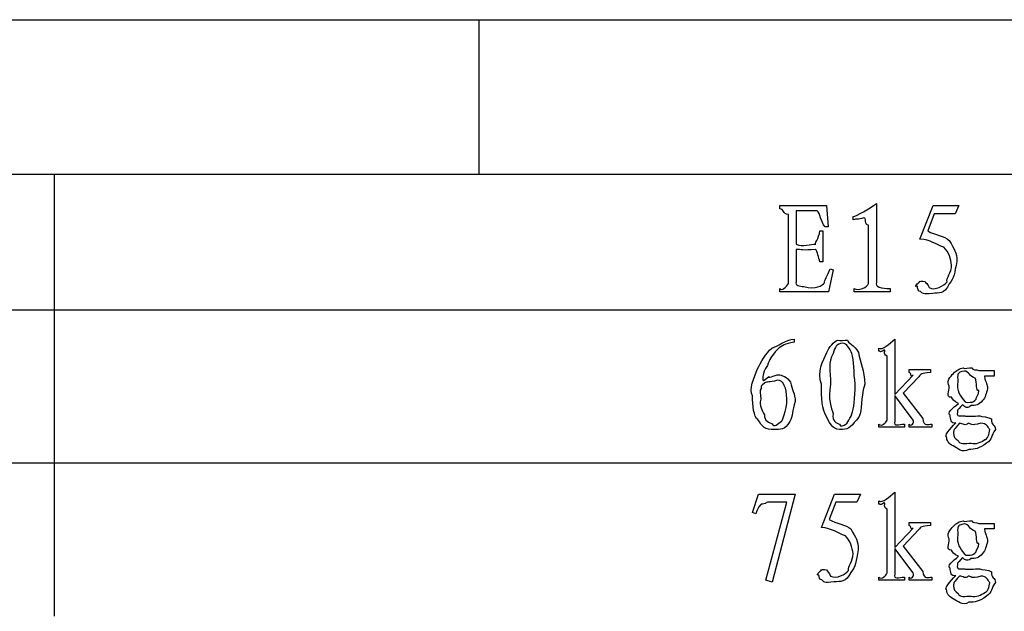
# Model space of a CAD drawing. Header units: millimetres. Extents: x 3 to 297, y 2 to 209.
# Tile 91 of 92: x 252 to 275, y 194 to 209. Entities that reach past the tile are written whole.
import ezdxf

# ---------------------------------------------------------------- set-up
doc = ezdxf.new("R2010")
doc.units = ezdxf.units.MM
doc.layers.get('0').update_dxf_attribs({"linetype": 'CONTINUOUS'})

msp = doc.modelspace()

# ---------------------------------------------------------------- linework, layer by layer
at = {"color": 0}
for p, q in [((2.7519, 208.738), (297.215, 208.738)), ((262.713, 208.738), (262.713, 205)), ((24.9769, 205), (291.994, 205)), ((225.742, 205), (252.448, 205)), ((252.448, 205), (252.448, 201.719)), ((252.448, 205), (291.994, 205)), ((269.991, 204.163), (269.991, 204.24)), ((269.991, 204.24), (271.115, 204.24)), ((271.115, 204.24), (271.154, 203.728)), ((272.323, 204.29), (272.323, 202.383)), ((273.375, 203.43), (273.695, 204.24)), ((273.695, 204.24), (274.318, 204.24)), ((274.318, 204.24), (274.23, 204.042)), ((270.2, 202.355), (270.2, 204.026)), ((270.895, 204.114), (270.388, 204.114)), ((270.388, 204.114), (270.388, 203.309)), ((271.76, 203.898), (271.76, 203.976)), ((273.722, 204.042), (273.563, 203.629)), ((274.23, 204.042), (273.722, 204.042)), ((271.154, 203.728), (271.082, 203.728)), ((272.135, 202.355), (272.135, 203.766)), ((270.956, 203.629), (271.032, 203.629)), ((271.032, 203.629), (271.032, 202.884)), ((270.388, 203.182), (270.388, 202.388)), ((271.032, 202.884), (270.956, 202.884)), ((274.141, 202.796), (274.141, 202.796)), ((271.28, 202.686), (271.165, 202.157)), ((271.204, 202.714), (271.28, 202.686)), ((269.991, 202.157), (269.991, 202.234)), ((271.165, 202.157), (269.991, 202.157)), ((271.788, 202.157), (271.788, 202.234)), ((272.653, 202.157), (271.788, 202.157)), ((272.653, 202.234), (272.653, 202.157)), ((225.742, 201.719), (252.448, 201.719)), ((252.448, 201.719), (252.448, 198.015)), ((252.448, 201.719), (291.994, 201.719)), ((270.338, 201.01), (270.338, 200.933)), ((272.769, 201.01), (272.769, 199.671)), ((271.893, 200.685), (271.893, 200.685)), ((272.383, 200.718), (272.383, 200.795)), ((272.582, 199.053), (272.582, 200.597)), ((272.769, 199.671), (273.215, 200.139)), ((273.116, 200.2), (273.116, 200.277)), ((273.116, 200.277), (273.634, 200.277)), ((273.634, 200.277), (273.634, 200.2)), ((274.803, 200.25), (275.172, 200.25)), ((275.172, 200.25), (275.172, 200.117)), ((270.25, 199.969), (270.25, 199.969)), ((273.348, 200.101), (272.967, 199.704)), ((275.172, 200.117), (274.935, 200.117)), ((272.967, 199.704), (273.447, 199.087)), ((269.528, 199.555), (269.528, 199.555)), ((273.215, 199.053), (272.769, 199.643)), ((272.769, 199.643), (272.769, 199.026)), ((274.307, 199.456), (274.307, 199.456)), ((274.467, 199.494), (274.467, 199.494)), ((271.28, 199.202), (271.28, 199.202)), ((272.383, 198.877), (272.383, 198.954)), ((273, 198.954), (273, 198.877)), ((273.116, 198.877), (273.116, 198.954)), ((273.662, 198.954), (273.662, 198.877)), ((274.334, 198.976), (274.334, 198.976)), ((273, 198.877), (272.383, 198.877)), ((273.662, 198.877), (273.116, 198.877)), ((225.742, 198.015), (252.448, 198.015)), ((252.448, 198.015), (252.448, 194.31)), ((252.448, 198.015), (291.994, 198.015)), ((272.769, 197.312), (272.769, 195.972)), ((269.329, 196.815), (269.478, 197.262)), ((269.478, 197.262), (270.36, 197.262)), ((269.655, 195.179), (270.162, 197.063)), ((270.162, 197.063), (269.693, 197.063)), ((270.36, 197.262), (269.803, 195.129)), ((270.994, 196.452), (271.314, 197.262)), ((271.341, 197.063), (271.181, 196.65)), ((271.314, 197.262), (271.937, 197.262)), ((271.848, 197.063), (271.341, 197.063)), ((271.937, 197.262), (271.848, 197.063)), ((272.383, 197.019), (272.383, 197.097)), ((269.407, 196.788), (269.329, 196.815)), ((272.582, 195.355), (272.582, 196.898)), ((273.116, 196.501), (273.116, 196.578)), ((273.116, 196.578), (273.634, 196.578)), ((273.634, 196.578), (273.634, 196.501)), ((272.769, 195.972), (273.215, 196.441)), ((273.348, 196.402), (272.967, 196.005)), ((274.803, 196.551), (275.172, 196.551)), ((275.172, 196.419), (274.935, 196.419)), ((275.172, 196.551), (275.172, 196.419)), ((273.215, 195.355), (272.769, 195.945)), ((272.769, 195.945), (272.769, 195.327)), ((272.967, 196.005), (273.447, 195.388)), ((271.76, 195.818), (271.76, 195.818)), ((274.307, 195.757), (274.307, 195.757)), ((274.467, 195.796), (274.467, 195.796)), ((269.803, 195.129), (269.655, 195.179)), ((272.383, 195.179), (272.383, 195.255)), ((273, 195.179), (272.383, 195.179)), ((273, 195.255), (273, 195.179)), ((273.116, 195.179), (273.116, 195.255)), ((273.662, 195.179), (273.116, 195.179)), ((273.662, 195.255), (273.662, 195.179)), ((274.334, 195.278), (274.334, 195.278))]:
    msp.add_line(p, q, dxfattribs=at)
for points in [[(271.76, 203.976), (271.851, 203.988), (272.146, 204.158), (272.323, 204.29)], [(270.2, 204.026), (270.051, 204.036), (270.097, 204.163), (269.991, 204.163)], [(271.082, 203.728), (270.973, 203.841), (270.968, 204.07), (270.895, 204.114)], [(272.019, 203.943), (271.866, 203.889), (271.855, 203.928), (271.76, 203.898)], [(272.135, 203.766), (272.021, 203.775), (272.096, 203.945), (272.019, 203.943)], [(270.856, 203.309), (270.808, 203.279), (270.94, 203.463), (270.956, 203.629)], [(273.563, 203.629), (273.734, 203.521), (273.968, 203.51), (274.086, 203.397)], [(270.388, 203.309), (270.532, 203.232), (270.749, 203.309), (270.856, 203.309)], [(273.954, 203.232), (273.758, 203.298), (273.64, 203.415), (273.375, 203.43)], [(274.141, 202.796), (274.122, 202.948), (274.078, 203.117), (273.954, 203.232)], [(274.086, 203.397), (274.207, 203.179), (274.268, 203.117), (274.268, 202.89)], [(270.845, 203.182), (270.55, 203.146), (270.494, 203.182), (270.388, 203.182)], [(270.956, 202.884), (270.925, 202.981), (270.903, 203.134), (270.845, 203.182)], [(274.031, 202.394), (274.005, 202.482), (274.141, 202.622), (274.141, 202.796)], [(274.268, 202.89), (274.207, 202.61), (274.207, 202.484), (274.086, 202.344)], [(271.066, 202.372), (271.058, 202.434), (271.155, 202.548), (271.204, 202.714)], [(269.991, 202.234), (270.03, 202.162), (270.145, 202.274), (270.2, 202.355)], [(270.388, 202.388), (270.349, 202.312), (270.47, 202.283), (270.57, 202.283)], [(270.57, 202.283), (270.856, 202.195), (271.024, 202.312), (271.066, 202.372)], [(271.788, 202.234), (271.884, 202.162), (272.116, 202.274), (272.135, 202.355)], [(272.323, 202.383), (272.278, 202.28), (272.446, 202.234), (272.653, 202.234)], [(273.315, 202.289), (273.218, 202.251), (273.334, 202.377), (273.375, 202.399)], [(273.375, 202.399), (273.304, 202.412), (273.461, 202.423), (273.502, 202.405)], [(273.386, 202.162), (273.337, 202.151), (273.315, 202.241), (273.315, 202.289)], [(273.502, 202.405), (273.502, 202.379), (273.574, 202.34), (273.596, 202.256)], [(273.596, 202.256), (273.74, 202.176), (273.957, 202.301), (274.031, 202.394)], [(274.086, 202.344), (273.968, 202.096), (273.834, 202.129), (273.684, 202.118)], [(273.684, 202.118), (273.436, 202.077), (273.437, 202.125), (273.386, 202.162)], [(269.798, 200.795), (269.937, 200.83), (270.129, 200.999), (270.338, 201.01)], [(270.338, 200.933), (270.106, 200.892), (270.046, 200.861), (269.936, 200.762)], [(271.126, 200.685), (271.176, 200.808), (271.304, 200.968), (271.385, 200.983)], [(271.507, 200.911), (271.352, 200.892), (271.327, 200.828), (271.28, 200.663)], [(271.385, 200.983), (271.458, 200.958), (271.551, 201.001), (271.628, 200.983)], [(271.733, 200.663), (271.675, 200.775), (271.609, 200.911), (271.507, 200.911)], [(271.628, 200.983), (271.617, 200.925), (271.796, 200.868), (271.893, 200.685)], [(272.383, 200.795), (272.466, 200.731), (272.644, 200.9), (272.769, 201.01)], [(269.451, 200.288), (269.522, 200.448), (269.65, 200.663), (269.798, 200.795)], [(269.936, 200.762), (269.772, 200.58), (269.746, 200.538), (269.688, 200.376)], [(270.994, 199.919), (270.878, 200.208), (271.038, 200.504), (271.126, 200.685)], [(271.28, 200.663), (271.143, 200.444), (271.214, 200.25), (271.214, 199.919)], [(271.81, 199.919), (271.774, 200.208), (271.784, 200.498), (271.733, 200.663)], [(271.893, 200.685), (271.926, 200.444), (272.037, 200.25), (272.041, 199.919)], [(272.515, 200.746), (272.378, 200.665), (272.427, 200.736), (272.383, 200.718)], [(272.582, 200.597), (272.466, 200.665), (272.559, 200.746), (272.515, 200.746)], [(269.688, 200.376), (269.54, 200.142), (269.595, 200.098), (269.577, 200.018)], [(269.329, 199.638), (269.238, 199.8), (269.369, 200.081), (269.451, 200.288)], [(269.726, 200.106), (269.673, 200.032), (269.858, 200.15), (269.969, 200.15)], [(269.969, 200.15), (270.014, 200.15), (270.176, 200.09), (270.25, 199.969)], [(273.215, 200.139), (273.123, 200.065), (273.182, 200.2), (273.116, 200.2)], [(273.634, 200.2), (273.388, 200.183), (273.406, 200.167), (273.348, 200.101)], [(274.086, 199.875), (273.998, 199.977), (274.119, 200.106), (274.186, 200.183)], [(274.186, 200.183), (274.252, 200.25), (274.334, 200.305), (274.423, 200.316)], [(274.45, 200.238), (274.252, 200.208), (274.29, 200.153), (274.29, 199.985)], [(274.423, 200.316), (274.428, 200.274), (274.578, 200.329), (274.627, 200.316)], [(274.709, 200.068), (274.585, 200.091), (274.56, 200.238), (274.45, 200.238)], [(274.627, 200.316), (274.645, 200.25), (274.737, 200.283), (274.803, 200.25)], [(269.627, 199.952), (269.507, 199.86), (269.55, 199.867), (269.539, 199.82)], [(269.577, 200.018), (269.573, 199.977), (269.678, 200.08), (269.726, 200.106)], [(269.93, 200.018), (269.723, 199.944), (269.678, 199.996), (269.627, 199.952)], [(270.162, 199.572), (270.147, 199.827), (270.085, 200.018), (269.93, 200.018)], [(270.25, 199.969), (270.279, 199.794), (270.36, 199.694), (270.36, 199.5)], [(271.126, 199.125), (270.995, 199.312), (270.994, 199.588), (270.994, 199.919)], [(271.214, 199.919), (271.143, 199.547), (271.236, 199.348), (271.28, 199.202)], [(271.733, 199.202), (271.774, 199.312), (271.81, 199.588), (271.81, 199.919)], [(272.041, 199.919), (271.932, 199.547), (271.997, 199.324), (271.898, 199.125)], [(274.29, 199.985), (274.252, 199.753), (274.348, 199.651), (274.467, 199.494)], [(274.803, 199.765), (274.711, 199.749), (274.771, 199.958), (274.709, 200.068)], [(274.935, 200.117), (274.968, 199.926), (275.012, 199.931), (275.012, 199.814)], [(269.539, 199.82), (269.489, 199.767), (269.528, 199.687), (269.528, 199.555)], [(274.136, 199.605), (273.998, 199.602), (274.086, 199.745), (274.086, 199.875)], [(274.737, 199.561), (274.711, 199.569), (274.803, 199.676), (274.803, 199.765)], [(275.012, 199.814), (274.968, 199.694), (274.969, 199.602), (274.886, 199.522)], [(269.462, 199.064), (269.357, 199.114), (269.329, 199.413), (269.329, 199.638)], [(269.528, 199.555), (269.489, 199.386), (269.557, 199.298), (269.616, 199.18)], [(270.03, 199.026), (270.03, 198.996), (270.162, 199.274), (270.162, 199.572)], [(270.36, 199.5), (270.279, 199.286), (270.316, 199.143), (270.228, 199.015)], [(274.108, 199.169), (274.012, 199.22), (274.175, 199.342), (274.307, 199.456)], [(274.307, 199.456), (274.186, 199.503), (274.172, 199.557), (274.136, 199.605)], [(274.406, 199.423), (274.248, 199.253), (274.285, 199.303), (274.285, 199.241)], [(274.616, 199.401), (274.486, 199.298), (274.446, 199.408), (274.406, 199.423)], [(274.467, 199.494), (274.45, 199.47), (274.602, 199.485), (274.632, 199.489)], [(274.886, 199.522), (274.803, 199.415), (274.715, 199.401), (274.616, 199.401)], [(274.632, 199.489), (274.627, 199.478), (274.695, 199.517), (274.737, 199.561)], [(269.616, 199.18), (269.606, 199.033), (269.737, 198.99), (269.803, 198.965)], [(271.28, 199.202), (271.234, 199.022), (271.377, 198.976), (271.429, 198.954)], [(271.584, 198.954), (271.558, 198.905), (271.684, 199.059), (271.733, 199.202)], [(274.285, 199.241), (274.248, 199.132), (274.343, 199.153), (274.461, 199.153)], [(269.847, 198.827), (269.65, 198.797), (269.55, 198.906), (269.462, 199.064)], [(269.803, 198.965), (269.856, 198.863), (269.944, 198.96), (270.03, 199.026)], [(270.228, 199.015), (270.106, 198.797), (270.015, 198.827), (269.847, 198.827)], [(271.507, 198.827), (271.293, 198.797), (271.217, 198.927), (271.126, 199.125)], [(271.429, 198.954), (271.458, 198.863), (271.536, 198.935), (271.584, 198.954)], [(271.898, 199.125), (271.734, 198.916), (271.668, 198.827), (271.507, 198.827)], [(272.383, 198.954), (272.446, 198.883), (272.562, 198.987), (272.582, 199.053)], [(272.769, 199.026), (272.726, 198.883), (272.864, 198.954), (273, 198.954)], [(273.116, 198.954), (273.156, 198.883), (273.249, 198.987), (273.215, 199.053)], [(273.447, 199.087), (273.461, 198.883), (273.585, 198.954), (273.662, 198.954)], [(274.02, 198.651), (273.954, 198.648), (274.093, 198.847), (274.241, 198.987)], [(274.241, 198.987), (274.131, 198.949), (274.108, 199.092), (274.108, 199.169)], [(274.334, 198.976), (274.186, 198.816), (274.191, 198.816), (274.191, 198.739)], [(274.544, 198.976), (274.479, 198.896), (274.414, 198.976), (274.334, 198.976)], [(274.461, 199.153), (274.483, 199.132), (274.7, 199.153), (274.825, 199.153)], [(274.847, 198.976), (274.6, 198.896), (274.606, 198.976), (274.544, 198.976)], [(274.825, 199.153), (274.85, 199.132), (275.042, 199.128), (275.106, 199.081)], [(275.062, 198.822), (275.001, 198.896), (274.99, 198.976), (274.847, 198.976)], [(275.106, 199.081), (275.092, 198.918), (275.2, 198.946), (275.2, 198.822)], [(274.191, 198.739), (274.186, 198.659), (274.225, 198.599), (274.296, 198.557)], [(274.941, 198.579), (275.001, 198.574), (275.062, 198.72), (275.062, 198.822)], [(275.2, 198.822), (275.092, 198.673), (275.128, 198.591), (274.985, 198.491)], [(274.18, 198.43), (274.071, 198.475), (274.02, 198.563), (274.02, 198.651)], [(274.296, 198.557), (274.329, 198.457), (274.475, 198.491), (274.616, 198.491)], [(274.985, 198.491), (274.81, 198.357), (274.701, 198.342), (274.555, 198.342)], [(274.616, 198.491), (274.726, 198.457), (274.864, 198.521), (274.941, 198.579)], [(274.555, 198.342), (274.402, 198.24), (274.286, 198.373), (274.18, 198.43)], [(272.383, 197.097), (272.466, 197.032), (272.644, 197.201), (272.769, 197.312)], [(269.693, 197.063), (269.522, 196.977), (269.561, 197.047), (269.528, 197.014)], [(272.515, 197.047), (272.378, 196.966), (272.427, 197.037), (272.383, 197.019)], [(272.582, 196.898), (272.466, 196.966), (272.559, 197.047), (272.515, 197.047)], [(269.528, 197.014), (269.456, 196.911), (269.453, 196.905), (269.407, 196.788)], [(271.181, 196.65), (271.352, 196.543), (271.587, 196.532), (271.705, 196.419)], [(274.186, 196.485), (274.252, 196.551), (274.334, 196.606), (274.423, 196.617)], [(274.423, 196.617), (274.428, 196.576), (274.578, 196.631), (274.627, 196.617)], [(274.627, 196.617), (274.645, 196.551), (274.737, 196.584), (274.803, 196.551)], [(271.573, 196.253), (271.377, 196.319), (271.259, 196.437), (270.994, 196.452)], [(271.705, 196.419), (271.826, 196.201), (271.887, 196.139), (271.887, 195.912)], [(273.215, 196.441), (273.123, 196.366), (273.182, 196.501), (273.116, 196.501)], [(273.634, 196.501), (273.388, 196.485), (273.406, 196.468), (273.348, 196.402)], [(274.086, 196.176), (273.998, 196.278), (274.119, 196.408), (274.186, 196.485)], [(274.45, 196.54), (274.252, 196.51), (274.29, 196.455), (274.29, 196.286)], [(274.709, 196.369), (274.585, 196.392), (274.56, 196.54), (274.45, 196.54)], [(274.803, 196.066), (274.711, 196.051), (274.771, 196.259), (274.709, 196.369)], [(274.935, 196.419), (274.968, 196.227), (275.012, 196.233), (275.012, 196.116)], [(271.76, 195.818), (271.741, 195.969), (271.697, 196.139), (271.573, 196.253)], [(274.136, 195.906), (273.998, 195.903), (274.086, 196.047), (274.086, 196.176)], [(274.29, 196.286), (274.252, 196.055), (274.348, 195.953), (274.467, 195.796)], [(275.012, 196.116), (274.968, 195.996), (274.969, 195.903), (274.886, 195.823)], [(271.887, 195.912), (271.826, 195.632), (271.826, 195.505), (271.705, 195.366)], [(274.307, 195.757), (274.186, 195.804), (274.172, 195.858), (274.136, 195.906)], [(274.632, 195.79), (274.627, 195.779), (274.695, 195.818), (274.737, 195.862)], [(274.737, 195.862), (274.711, 195.87), (274.803, 195.978), (274.803, 196.066)], [(271.65, 195.416), (271.624, 195.504), (271.76, 195.644), (271.76, 195.818)], [(274.108, 195.471), (274.012, 195.521), (274.175, 195.643), (274.307, 195.757)], [(274.406, 195.724), (274.248, 195.555), (274.285, 195.604), (274.285, 195.542)], [(274.616, 195.702), (274.486, 195.599), (274.446, 195.709), (274.406, 195.724)], [(274.467, 195.796), (274.45, 195.771), (274.602, 195.786), (274.632, 195.79)], [(274.886, 195.823), (274.803, 195.716), (274.715, 195.702), (274.616, 195.702)], [(270.933, 195.311), (270.837, 195.272), (270.953, 195.399), (270.994, 195.421)], [(270.994, 195.421), (270.922, 195.433), (271.079, 195.445), (271.121, 195.427)], [(271.121, 195.427), (271.121, 195.4), (271.192, 195.362), (271.214, 195.278)], [(271.214, 195.278), (271.359, 195.198), (271.575, 195.323), (271.65, 195.416)], [(273.447, 195.388), (273.461, 195.184), (273.585, 195.255), (273.662, 195.255)], [(274.241, 195.289), (274.131, 195.25), (274.108, 195.393), (274.108, 195.471)], [(274.285, 195.542), (274.248, 195.433), (274.343, 195.454), (274.461, 195.454)], [(274.461, 195.454), (274.483, 195.433), (274.7, 195.454), (274.825, 195.454)], [(274.825, 195.454), (274.85, 195.433), (275.042, 195.429), (275.106, 195.382)], [(275.106, 195.382), (275.092, 195.22), (275.2, 195.247), (275.2, 195.123)], [(271.005, 195.184), (270.956, 195.173), (270.933, 195.263), (270.933, 195.311)], [(271.303, 195.14), (271.055, 195.098), (271.056, 195.147), (271.005, 195.184)], [(271.705, 195.366), (271.587, 195.118), (271.453, 195.151), (271.303, 195.14)], [(272.383, 195.255), (272.446, 195.184), (272.562, 195.289), (272.582, 195.355)], [(272.769, 195.327), (272.726, 195.184), (272.864, 195.255), (273, 195.255)], [(273.116, 195.255), (273.156, 195.184), (273.249, 195.289), (273.215, 195.355)], [(274.02, 194.952), (273.954, 194.95), (274.093, 195.148), (274.241, 195.289)], [(274.334, 195.278), (274.186, 195.118), (274.191, 195.118), (274.191, 195.041)], [(274.544, 195.278), (274.479, 195.198), (274.414, 195.278), (274.334, 195.278)], [(274.847, 195.278), (274.6, 195.198), (274.606, 195.278), (274.544, 195.278)], [(275.062, 195.123), (275.001, 195.198), (274.99, 195.278), (274.847, 195.278)], [(274.18, 194.732), (274.071, 194.776), (274.02, 194.864), (274.02, 194.952)], [(274.191, 195.041), (274.186, 194.961), (274.225, 194.9), (274.296, 194.859)], [(274.941, 194.881), (275.001, 194.875), (275.062, 195.021), (275.062, 195.123)], [(275.2, 195.123), (275.092, 194.975), (275.128, 194.892), (274.985, 194.793)], [(274.555, 194.644), (274.402, 194.542), (274.286, 194.674), (274.18, 194.732)], [(274.296, 194.859), (274.329, 194.758), (274.475, 194.793), (274.616, 194.793)], [(274.985, 194.793), (274.81, 194.659), (274.701, 194.644), (274.555, 194.644)], [(274.616, 194.793), (274.726, 194.758), (274.864, 194.823), (274.941, 194.881)]]:
    msp.add_open_spline(points, degree=3, dxfattribs=at)

doc.saveas('drawing.dxf')
